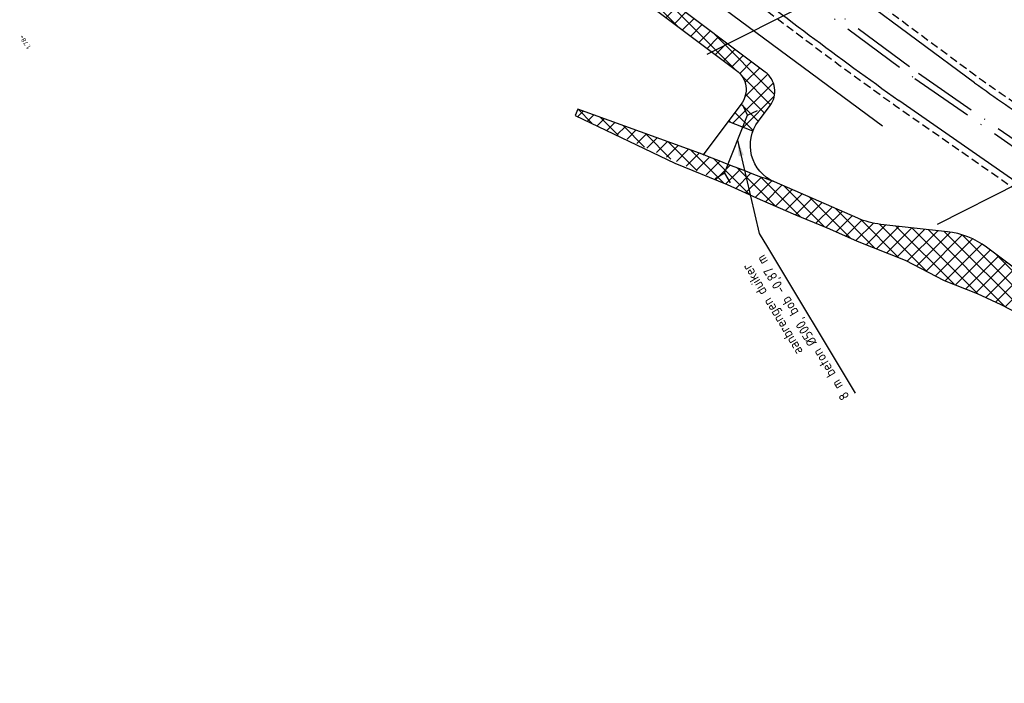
# Model space of a CAD drawing. Header units: metres. Extents: x 121793 to 127505, y 451003 to 453667.
# Tile 16 of 40: x 122156 to 122279, y 452458 to 452541. Entities that reach past the tile are written whole.
import ezdxf

# ---------------------------------------------------------------- set-up
doc = ezdxf.new("R2010")
doc.units = ezdxf.units.M
doc.header["$LTSCALE"] = 4
doc.linetypes.add('ONTWERPAS', pattern=[3, 2, -0.5, 0, -0.5])
doc.linetypes.add('STIPPELFIJN', pattern=[0.375, 0.25, -0.125])
for name, color, linetype in [('WEG-AS-ONTWERP', 2, 'ONTWERPAS'), ('WEG-NW-BERM', 3, 'Continuous'), ('WEG-NW-HOOGTE ROTONDE', 4, 'Continuous'), ('WEG-NW-ONTGRAVEN WATERCOMPENSATIE', 1, 'Continuous'), ('WEG-NW-ONTGRAVEN WATERCOMPENSATIE KANT', 3, 'Continuous'), ('WEG-NW-RIOLERING TEKST 1 op 500', 7, 'Continuous'), ('WEG-NW-RIOOL DUIKER', 4, 'Continuous'), ('WEG-NW-VERHARDEBERM', 42, 'STIPPELFIJN'), ('WEG-NW-VERHARDING', 42, 'Continuous'), ('WEG-XX-HULPLIJNEN', 40, 'Continuous')]:
    doc.layers.add(name, color=color, linetype=linetype)
doc.styles.add('DIMENSIE', font='provutr.shx')
doc.styles.add('STANDAARD', font='isocp2.shx')
doc.dimstyles.new('WVV500', dxfattribs={"dimtxt": 1.25, "dimasz": 1, "dimexe": 0, "dimexo": 2, "dimgap": 0.5, "dimtad": 1, "dimzin": 0, "dimdsep": 46, "dimtxsty": 'DIMENSIE', "dimcen": 0, "dimdle": 1.25, "dimclrd": 256, "dimclre": 256, "dimclrt": 256, "dimaunit": 2, "dimadec": 0, "dimazin": 0, "dimtfac": 1, "dimtdec": 3, "dimtix": 1, "dimtmove": 2, "dimatfit": 3, "dimfxl": 0, "dimtolj": 1, "dimtzin": 0, "dimarcsym": 0})

msp = doc.modelspace()

# ---------------------------------------------------------------- hatches: boundary and pattern name
at = {"layer": 'WEG-NW-ONTGRAVEN WATERCOMPENSATIE'}
h = msp.add_hatch(dxfattribs=at)
h.set_pattern_fill('ANSI37', color=256, scale=0.4)
h.set_pattern_definition([(45, (122221.1206, 452526.816), (-0.898026, 0.898026), []), (135, (122221.1206, 452526.816), (-0.898026, -0.898026), [])])
h.paths.add_polyline_path([(122224.227, 452553.198), (122221.121, 452551.637, -0.2853596), (122223.223, 452551.45), (122245.897, 452534.413, -0.4142136), (122246.493, 452530.212), (122244.855, 452528.032), (122247.948, 452526.816, -0.0716489), (122248.633, 452528.066), (122250.093, 452530.009, 0.4142136), (122249.497, 452534.21)])
h = msp.add_hatch(dxfattribs=at)
h.set_pattern_fill('ANSI37', color=256, scale=0.4)
h.set_pattern_definition([(45, (122238.1953, 452467.1558), (-0.898026, 0.898026), []), (135, (122238.1953, 452467.1558), (-0.898026, -0.898026), [])])
edge = h.paths.add_edge_path()
edge.add_line((122226.073, 452529.562), (122225.716, 452528.773))
edge.add_line((122225.716, 452528.773), (122244.72, 452520.15))
edge.add_line((122244.72, 452520.15), (122248.86, 452518.3))
edge.add_line((122248.86, 452518.3), (122253.28, 452516.37))
edge.add_line((122253.28, 452516.37), (122257.03, 452514.84))
edge.add_line((122257.03, 452514.84), (122257.531, 452514.616))
edge.add_line((122257.531, 452514.616), (122260.97, 452513.08))
edge.add_line((122260.97, 452513.08), (122266.98, 452510.69))
edge.add_line((122266.98, 452510.69), (122271.88, 452508.17))
edge.add_line((122271.88, 452508.17), (122275.99, 452506.54))
edge.add_line((122275.99, 452506.54), (122278.95, 452505.14))
edge.add_line((122278.95, 452505.14), (122281.77, 452503.72))
edge.add_line((122281.77, 452503.72), (122284.78, 452502.18))
edge.add_line((122284.78, 452502.18), (122285.32, 452501.96))
edge.add_line((122285.32, 452501.96), (122288.47, 452500.19))
edge.add_line((122288.47, 452500.19), (122292.3, 452498.37))
edge.add_line((122292.3, 452498.37), (122296.88, 452495.75))
edge.add_line((122296.88, 452495.75), (122301.37, 452492.99))
edge.add_line((122301.37, 452492.99), (122308.31, 452488.21))
edge.add_line((122308.31, 452488.21), (122314.06, 452484.42))
edge.add_line((122314.06, 452484.42), (122318.73, 452481.11))
edge.add_line((122318.73, 452481.11), (122322.94, 452477.76))
edge.add_line((122322.94, 452477.76), (122327.34, 452474.56))
edge.add_line((122327.34, 452474.56), (122336.63, 452467.57))
edge.add_line((122336.63, 452467.57), (122337.271, 452467.156))
edge.add_line((122337.271, 452467.156), (122337.862, 452468.155))
edge.add_line((122337.862, 452468.155), (122332.222, 452471.692))
edge.add_line((122332.222, 452471.692), (122326.116, 452476.375))
edge.add_line((122326.116, 452476.375), (122310.974, 452489.514))
edge.add_arc((122304.42, 452481.961), 10, 49.05105, 58.44854)
edge.add_line((122309.653, 452490.482), (122291.555, 452501.595))
edge.add_arc((122296.788, 452510.117), 10, 233.19949, 238.44854, ccw=False)
edge.add_line((122290.798, 452502.109), (122277.15, 452512.32))
edge.add_arc((122271.159, 452504.312), 10, 53.19949, 83.66134)
edge.add_line((122272.263, 452514.251), (122263.945, 452515.175))
edge.add_arc((122265.049, 452525.114), 10, 246.49567, 263.66134, ccw=False)
edge.add_line((122261.061, 452515.944), (122250.636, 452520.477))
edge.add_arc((122329.821, 452739.672), 233.059, 247.79603, 250.13762, ccw=False)
edge.add_line((122241.747, 452523.896), (122226.073, 452529.562))

# ---------------------------------------------------------------- linework, layer by layer
at = {"layer": 'WEG-AS-ONTWERP'}
for points in [[(122199.668, 452595.559), (122207.05, 452586.707, 0.0597068), (122241.663, 452554.038), (122268.664, 452534.05), (122293.926, 452516.55)], [(122196.708, 452593.02), (122203.627, 452584.722, 0.0597068), (122220.933, 452568.388), (122268.195, 452533.402), (122293.47, 452515.892)]]:
    msp.add_lwpolyline(points, format="xyb", dxfattribs=at)
at = {"layer": 'WEG-NW-BERM'}
msp.add_line((122264.164, 452527.428), (122213.446, 452564.964), dxfattribs=at)
at = {"layer": 'WEG-NW-ONTGRAVEN WATERCOMPENSATIE KANT', "flags": 128}
for points in [[(122364.858, 452455.94), (122346.082, 452463.113, -0.0488313), (122345.21, 452463.548), (122332.222, 452471.692), (122326.116, 452476.375), (122310.974, 452489.514, 0.0410273), (122309.653, 452490.482), (122291.555, 452501.595, -0.0229073), (122290.798, 452502.109), (122277.15, 452512.32, 0.1337032), (122272.263, 452514.251), (122263.945, 452515.175, -0.0750398), (122261.061, 452515.944), (122250.636, 452520.477, -0.4845891), (122248.633, 452528.066), (122250.093, 452530.009, 0.4142136), (122249.497, 452534.21), (122224.227, 452553.198), (122221.121, 452551.637), (122221.121, 452551.637, -0.2853596), (122223.223, 452551.45), (122245.897, 452534.413, -0.4142136), (122246.493, 452530.212), (122241.694, 452523.826)], [(122250.636, 452520.477, -0.0102174), (122241.747, 452523.896), (122226.073, 452529.562), (122225.716, 452528.773), (122238.195, 452522.837)]]:
    msp.add_lwpolyline(points, format="xyb", dxfattribs=at)
for points in [[(122247.948, 452526.816), (122244.855, 452528.032)], [(122238.195, 452522.837), (122244.72, 452520.15), (122248.86, 452518.3), (122253.28, 452516.37), (122257.03, 452514.84), (122257.531, 452514.616), (122260.97, 452513.08), (122266.98, 452510.69), (122271.88, 452508.17), (122275.99, 452506.54), (122278.95, 452505.14), (122281.77, 452503.72)]]:
    msp.add_lwpolyline(points, dxfattribs=at)
at = {"layer": 'WEG-NW-RIOOL DUIKER'}
msp.add_line((122244.41, 452521.555), (122247.29, 452528.815), dxfattribs=at)
at = {"layer": 'WEG-NW-RIOOL DUIKER', "flags": 128}
for points in [[(122247.29, 452528.815), (122246.684, 452530.065)], [(122247.29, 452528.815), (122248.54, 452529.421)], [(122244.41, 452521.555), (122243.213, 452520.848)], [(122244.41, 452521.555), (122245.116, 452520.358)]]:
    msp.add_lwpolyline(points, dxfattribs=at)
at = {"layer": 'WEG-NW-VERHARDEBERM', "flags": 128}
for points in [[(122602.28, 452383.594), (122602.249, 452382.795), (122599.265, 452382.912), (122596.413, 452383.035), (122588.549, 452383.427), (122580.686, 452383.898), (122574.394, 452384.363), (122568.107, 452384.901), (122564.675, 452385.252), (122561.249, 452385.675), (122557.837, 452386.171), (122533.075, 452390.106), (122529.292, 452390.786, -0.0125882), (122514.98, 452393.997, -0.0318298), (122477.129, 452406.182, -0.0093342), (122457.919, 452414.406), (122451.66, 452417.277), (122445.444, 452420.245), (122436.607, 452424.594), (122429.915, 452427.942), (122423.259, 452431.374), (122417.21, 452434.662), (122393.433, 452448.077), (122385.123, 452452.857), (122369.088, 452462.336), (122353.179, 452472.03), (122344.897, 452477.216), (122322.563, 452491.454), (122311.155, 452498.905), (122299.799, 452506.433), (122292.763, 452511.182), (122291.087, 452512.334), (122265.746, 452529.99, -0.0107703), (122243.481, 452546.625), (122218.508, 452565.111, -0.0534901), (122201.122, 452580.354), (122201.711, 452580.896)], [(122616.306, 452391.759), (122616.284, 452392.559), (122606.646, 452392.293), (122604.473, 452392.233), (122600.831, 452392.231), (122597.45, 452392.229), (122589.459, 452392.587), (122581.462, 452393.045), (122575.268, 452393.483), (122569.077, 452393.996, -0.0165112), (122559.023, 452395.226), (122534.79, 452399.074), (122531.063, 452399.744, -0.0332239), (122493.631, 452409.761, -0.0181173), (122476.329, 452416.271, -0.0102284), (122455.69, 452425.408, -0.0085463), (122427.225, 452439.614), (122420.92, 452443.035), (122398.207, 452455.819), (122393.994, 452458.219), (122389.802, 452460.659, -0.0055008), (122352.997, 452482.819), (122348.852, 452485.448), (122324.712, 452500.953), (122312.917, 452508.713), (122298.16, 452518.554), (122296.202, 452519.951), (122283.858, 452528.191, -0.0067153), (122276.128, 452533.502), (122256.654, 452547.917), (122254.537, 452550.253), (122253.944, 452549.716)]]:
    msp.add_lwpolyline(points, format="xyb", dxfattribs=at)
at = {"layer": 'WEG-NW-VERHARDING', "linetype": 'Continuous'}
msp.add_line((122275.659, 452532.854), (122245.066, 452555.5), dxfattribs=at)
at = {"layer": 'WEG-NW-VERHARDING'}
msp.add_line((122291.543, 452512.992), (122266.204, 452530.646), dxfattribs=at)
for centre, radius, start, end in [((122640.771, 453055.174), 644.538, 232.001314, 234.469237), ((122477.73, 452818.629), 350, 234.73593, 236.27636)]:
    msp.add_arc(centre, radius, start, end, dxfattribs=at)
at = {"layer": 'WEG-XX-HULPLIJNEN', "flags": 128}
for points in [[(122242.218, 452536.442), (122272.883, 452551.94)], [(122271.023, 452515.205), (122301.688, 452530.703)]]:
    msp.add_lwpolyline(points, dxfattribs=at)

# ---------------------------------------------------------------- texts
at = {"layer": 'WEG-NW-HOOGTE ROTONDE', "insert": (122157.237, 452536.996), "char_height": 0.6, "width": 1.82918, "attachment_point": 1, "rotation": 124.28279, "style": 'STANDAARD', "bg_fill": 3, "box_fill_scale": 1.25, "bg_fill_color": 256, "bg_fill_transparency": 0}
msp.add_mtext('1.78+', dxfattribs=at)
at = {"layer": 'WEG-NW-RIOLERING TEKST 1 op 500', "insert": (122249.594, 452511.647), "char_height": 1.25, "width": 21.37312, "attachment_point": 9, "rotation": 121.03168, "style": 'STANDAARD'}
msp.add_mtext('aanbrengen duiker ^J8 m beton %%C500, bob -0,87 m ', dxfattribs=at)

# ---------------------------------------------------------------- leaders
at = {"layer": 'WEG-NW-RIOLERING TEKST 1 op 500', "annotation_type": 0, "has_hookline": 1, "hookline_direction": 1, "text_width": 20.795, "horizontal_direction": (-0.515512, 0.856882, 0)}
msp.add_leader([(122246.036, 452525.7), (122248.734, 452514.046), (122249.765, 452512.333)], dimstyle='WVV500', override={"dimasz": 2}, dxfattribs=at)

doc.saveas('drawing.dxf')
